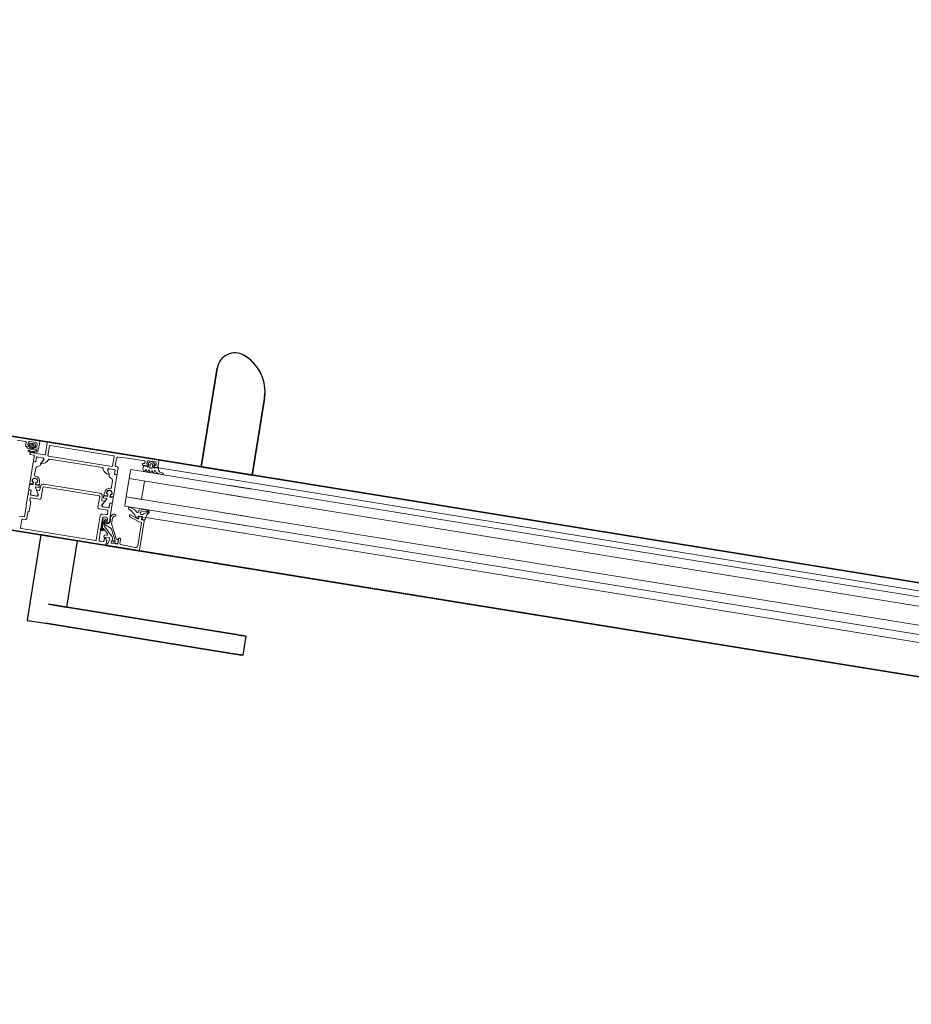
# Model space of a CAD drawing. Header units: centimetres. Extents: x -3926 to 10306, y -31136 to 469.
# Tile 98 of 148: x 243 to 300, y -1672 to -1608. Entities that reach past the tile are written whole.
import ezdxf

# ---------------------------------------------------------------- set-up
doc = ezdxf.new("R2010")
doc.units = ezdxf.units.CM
doc.linetypes.add('Tiret', pattern=[0.25, 0.125, -0.125])
for name, color, linetype, lineweight in [('0-1', 7, 'Continuous', 5), ('A-DOOR-FRAM', 7, 'Continuous', 25), ('ANNOTATIONS-3', 7, 'Continuous', 18), ('COTGEN', 7, 'Continuous', 30), ('COTGEN-50', 7, 'Continuous', 30), ('PORTE', 7, 'Continuous', 25), ('PORTE-1', 7, 'Continuous', 18), ('PORTE-Cadre-meneau', 7, 'Continuous', 25), ('SOL', 7, 'Continuous', 25)]:
    doc.layers.add(name, color=color, linetype=linetype, lineweight=lineweight)
doc.layers.add('PORTE-5', color=5, linetype='Tiret', lineweight=25, true_color=0x0000ff)
doc.styles.add('Trebuchet MS_1', font='trebuc.ttf', dxfattribs={"height": 12})
doc.dimstyles.new('Cotes_linéaires', dxfattribs={"dimscale": 30.48, "dimtxt": 12.371411, "dimasz": 0.520833, "dimexe": 0.328084, "dimexo": 0, "dimgap": 0.246063, "dimtad": 1, "dimlfac": 0.01, "dimrnd": 0.01, "dimzin": 0, "dimdsep": 46, "dimtxsty": 'Trebuchet MS_1', "dimblk1": 'OBLIQUE', "dimblk2": 'OBLIQUE', "dimsah": 1, "dimcen": 0.09, "dimazin": 0, "dimtfac": 1, "dimtdec": 4, "dimtix": 1, "dimtmove": 0, "dimatfit": 3, "dimfxl": 1, "dimtvp": 1, "dimtfill": 1, "dimtolj": 1, "dimtzin": 0, "dimarcsym": 2})

# ---------------------------------------------------------------- blocks, each defined once
blk = doc.blocks.new('51_2V_PV_MV_XX_XX - Type 1-413066-2021_015_1113_DCE_1_100_N0_cloison')
at = {"layer": 'A-DOOR-FRAM'}
for p, q in [((1.334, 9.4), (3.534, 9.4)), ((3.534, 9.4), (10.834, 9.4)), ((8.334, 3.4), (1.034, 3.4)), ((18.634, 3.4), (8.834, 3.4))]:
    blk.add_line(p, q, dxfattribs=at)
at = {"layer": 'ANNOTATIONS-3'}
for p, q in [((-100.17, 9.4), (100.17, 9.4)), ((1.38, 9.4), (-5.174, 9.4)), ((1.33, 9.35), (1.33, 7.45)), ((1.48, 7.6), (1.48, 9.094)), ((1.636, 9.243), (2.602, 9.202)), ((2.65, 9.152), (2.65, 8.869)), ((2.83, 9.2), (3.183, 9.2)), ((3.1, 9.106), (2.867, 9.178)), ((3.349, 8.307), (2.984, 9.023)), ((3.007, 9.051), (3.079, 9.029)), ((3.231, 9.137), (3.179, 8.943)), ((3.349, 9.001), (3.42, 9.263)), ((3.93, 9.2), (3.8, 9.2)), ((4.03, 8.5), (4.03, 9.1)), ((4.2, 9.15), (4.2, 7.58)), ((9.11, 9.2), (4.25, 9.2)), ((9.16, 8.64), (9.16, 9.15)), ((3.218, 8.798), (3.781, 8.235)), ((3.728, 8.9), (3.455, 8.876)), ((3.846, 8.354), (3.548, 8.652)), ((3.579, 8.737), (3.704, 8.747)), ((3.75, 8.797), (3.75, 8.88)), ((3.878, 8.48), (3.835, 8.437)), ((3.863, 8.409), (3.907, 8.453)), ((3.913, 8.396), (3.875, 8.354)), ((3.93, 8.06), (3.93, 8.389)), ((3.957, 8.427), (3.957, 8.068)), ((3.997, 7.82), (3.997, 8.43)), ((4.03, 7.7), (4.03, 8.4)), ((8.96, 8.59), (9.11, 8.59)), ((3.741, 8.114), (3.436, 8.225)), ((3.507, 7.68), (3.507, 7.867)), ((3.55, 6.97), (3.55, 7.85)), ((3.807, 7.875), (3.807, 8.02)), ((3.84, 8.093), (3.84, 7.877)), ((3.89, 7.877), (3.89, 7.982)), ((3.917, 7.99), (3.917, 7.875)), ((9.03, 7.65), (9.03, 6.97)), ((-3.67, 7.2), (-80.17, 7.2)), ((1.413, 7.2), (-5.174, 7.2)), ((1.298, 7.349), (1.267, 7.214)), ((1.478, 7.342), (1.334, 7.372)), ((1.38, 7.4), (1.48, 7.4)), ((1.488, 7.221), (1.501, 7.308)), ((1.514, 7.056), (1.603, 7.056)), ((1.737, 7.186), (1.518, 7.186)), ((1.681, 7.55), (1.53, 7.55)), ((1.53, 7.35), (1.53, 7.25)), ((1.58, 7.2), (1.68, 7.2)), ((2.297, 7.329), (1.698, 7.547)), ((1.73, 7.25), (1.73, 7.326)), ((1.767, 7.306), (1.767, 7.216)), ((1.797, 7.373), (2.263, 7.203)), ((2.33, 7.25), (2.33, 7.282)), ((3.75, 7.38), (3.75, 7.19)), ((3.8, 7.6), (3.93, 7.6)), ((4.05, 7.43), (3.8, 7.43)), ((3.8, 7.14), (4.33, 7.14)), ((4.43, 7.04), (4.43, 6.35)), ((8.15, 6.35), (8.15, 7.04)), ((8.25, 7.14), (8.81, 7.14)), ((-3.67, 6.696), (-80.17, 6.696)), ((3.55, 6.682), (3.55, 6.87)), ((3.55, 6.313), (3.55, 6.601)), ((3.57, 6.897), (3.57, 6.943)), ((3.678, 6.652), (3.58, 6.652)), ((3.6, 6.651), (3.681, 6.651)), ((3.711, 6.681), (3.711, 6.919)), ((3.761, 6.969), (4.09, 6.969)), ((4.178, 6.821), (3.949, 6.425)), ((3.967, 6.395), (4.158, 6.395)), ((4.21, 6.59), (4.073, 6.59)), ((4.18, 6.373), (4.18, 6.287)), ((4.26, 6.33), (4.26, 6.54)), ((8.32, 6.54), (8.32, 6.33)), ((8.507, 6.59), (8.37, 6.59)), ((8.4, 6.373), (8.4, 6.287)), ((8.402, 6.821), (8.631, 6.425)), ((8.613, 6.395), (8.422, 6.395)), ((8.819, 6.969), (8.49, 6.969)), ((8.869, 6.681), (8.869, 6.919)), ((8.98, 6.651), (8.899, 6.651)), ((9, 6.652), (8.902, 6.652)), ((9.01, 6.943), (9.01, 6.897)), ((9.03, 6.87), (9.03, 6.682)), ((9.03, 6.313), (9.03, 6.601)), ((-3.67, 6.097), (-80.17, 6.097)), ((3.75, 6.275), (3.57, 6.291)), ((4.158, 6.265), (3.952, 6.265)), ((3.969, 6.225), (4.158, 6.225)), ((4.18, 6.203), (4.18, 6.117)), ((8.12, 6.13), (4.46, 6.13)), ((4.48, 6.3), (8.1, 6.3)), ((8.4, 6.203), (8.4, 6.117)), ((8.422, 6.265), (8.628, 6.265)), ((8.611, 6.225), (8.422, 6.225)), ((8.83, 6.275), (9.01, 6.291)), ((3.77, 5.63), (3.77, 5.189)), ((3.82, 5.102), (3.99, 5.004)), ((8.76, 5.102), (8.59, 5.004)), ((8.81, 5.63), (8.81, 5.189)), ((-3.67, 4.897), (-80.17, 4.897)), ((3.55, 4.57), (3.55, 4.758)), ((3.57, 4.497), (3.57, 4.543)), ((3.58, 4.788), (3.678, 4.788)), ((3.68, 4.789), (3.6, 4.789)), ((3.71, 4.521), (3.71, 4.759)), ((4.09, 4.471), (3.76, 4.471)), ((4.55, 4.47), (8.03, 4.47)), ((8.08, 4.52), (8.096, 4.565)), ((8.49, 4.471), (8.82, 4.471)), ((8.87, 4.521), (8.87, 4.759)), ((8.9, 4.789), (8.98, 4.789)), ((8.902, 4.788), (9, 4.788)), ((9.01, 4.543), (9.01, 4.497)), ((9.03, 4.758), (9.03, 4.57)), ((9.03, 4.47), (9.03, 4.43)), ((-3.67, 4.296), (-80.17, 4.296)), ((-3.67, 3.9), (-80.17, 3.9)), ((0.963, 3.9), (-5.174, 3.9)), ((0.89, 4.28), (0.651, 4.28)), ((0.651, 4.195), (0.759, 4.182)), ((0.957, 3.976), (0.965, 3.88)), ((1.03, 3.45), (1.03, 3.85)), ((1.128, 4.137), (1.067, 4.202)), ((1.08, 3.9), (1.21, 3.9)), ((1.215, 4.252), (1.215, 4.17)), ((1.32, 4.18), (1.289, 4.26)), ((1.295, 3.93), (1.295, 3.799)), ((1.375, 3.77), (1.375, 3.96)), ((1.42, 4.26), (1.389, 4.18)), ((1.425, 4.01), (1.485, 4.01)), ((1.52, 4.18), (1.489, 4.26)), ((1.535, 3.96), (1.535, 3.77)), ((1.62, 4.26), (1.589, 4.18)), ((1.615, 3.799), (1.615, 3.93)), ((1.72, 4.18), (1.689, 4.26)), ((1.715, 3.93), (1.925, 3.93)), ((1.82, 4.26), (1.789, 4.18)), ((3.97, 4.3), (8.11, 4.3)), ((8.16, 4.25), (8.16, 3.65)), ((8.33, 4.2), (8.33, 3.45)), ((9.28, 4.25), (8.38, 4.25)), ((8.83, 3.45), (8.83, 3.85)), ((8.837, 4.022), (8.837, 3.922)), ((8.856, 3.901), (9.071, 3.901)), ((8.88, 3.9), (9.01, 3.9)), ((9.08, 4.38), (9.28, 4.38)), ((9.091, 3.881), (9.091, 3.785)), ((9.201, 3.822), (9.321, 3.822)), ((9.33, 4.33), (9.33, 4.3)), ((9.432, 3.786), (9.432, 3.881)), ((9.452, 3.901), (9.609, 3.901)), ((9.51, 3.9), (9.64, 3.9)), ((9.69, 3.85), (9.69, 3.65)), ((100.17, 3.4), (-100.17, 3.4)), ((1.08, 3.4), (-5.174, 3.4)), ((8.28, 3.4), (1.08, 3.4)), ((1.233, 3.719), (1.337, 3.615)), ((1.26, 3.55), (1.66, 3.55)), ((1.373, 3.6), (1.537, 3.6)), ((1.485, 3.72), (1.425, 3.72)), ((1.572, 3.615), (1.676, 3.719)), ((1.89, 3.73), (1.89, 3.65)), ((1.99, 3.78), (1.94, 3.78)), ((18.58, 3.4), (8.88, 3.4)), ((9.049, 3.734), (9.096, 3.662)), ((9.06, 3.55), (9.46, 3.55)), ((9.113, 3.652), (9.409, 3.652)), ((9.171, 3.722), (9.171, 3.792)), ((9.351, 3.792), (9.351, 3.722)), ((9.427, 3.663), (9.466, 3.737)), ((9.74, 3.6), (10.28, 3.6))]:
    blk.add_line(p, q, dxfattribs=at)
at = {"layer": 'ANNOTATIONS-3', "flags": 128}
for points in [[(3.468, 9.3), (3.48, 9.3), (3.48, 9.4), (1.38, 9.4)], [(2.803, 8.847), (2.84, 8.91), (2.78, 8.91), (2.78, 9.15)], [(2.801, 9.132), (2.812, 8.927), (2.92, 8.924), (3.387, 7.96), (3.387, 7.604)], [(3.7, 9.1), (3.7, 8.95), (3.64, 8.95), (3.53, 9.06), (3.53, 9.4), (10.78, 9.4)], [(8.86, 7.19), (8.86, 7.32), (8.78, 7.4), (8.78, 8), (8.86, 8.08), (8.86, 8.49)], [(9.28, 8.42), (9.03, 8.42), (9.03, 7.75)], [(3.581, 7.964), (3.727, 7.99), (3.727, 7.869)], [(3.65, 7.95), (3.7, 7.95), (3.7, 7.7)], [(-5.195, 6.696), (2.73, 6.696), (2.73, 6.097), (-5.195, 6.097)], [(1.631, 6.902), (1.365, 6.799), (1.234, 6.787)], [(4.15, 6.97), (3.72, 6.97), (3.708, 6.682)], [(4.061, 6.61), (4.2, 6.85), (4.2, 6.92)], [(8.38, 6.92), (8.38, 6.85), (8.519, 6.61)], [(8.872, 6.682), (8.872, 6.958), (8.43, 6.97)], [(1.73, 4.897), (1.73, 6.095), (2.73, 6.095), (2.73, 4.897)], [(3.55, 4.839), (3.55, 6.205), (3.553, 6.215), (3.56, 6.222), (3.57, 6.225), (3.731, 6.225)], [(3.691, 6.095), (3.714, 6.095), (3.748, 6.095)], [(3.753, 6.205), (3.77, 6.117), (3.77, 6.253)], [(3.93, 6.243), (3.93, 6.117), (3.947, 6.205)], [(3.952, 6.095), (3.986, 6.095), (4.009, 6.095)], [(4.158, 6.095), (4.15, 6.095), (4.15, 6.01)], [(8.422, 6.095), (8.43, 6.095), (8.43, 6.01)], [(8.628, 6.095), (8.595, 6.095), (8.571, 6.095)], [(8.65, 6.243), (8.65, 6.117), (8.633, 6.205)], [(8.827, 6.205), (8.81, 6.117), (8.81, 6.253)], [(8.889, 6.095), (8.866, 6.095), (8.832, 6.095)], [(9.03, 4.839), (9.03, 6.205), (9.027, 6.215), (9.02, 6.222), (9.01, 6.225), (8.849, 6.225)], [(-5.195, 4.897), (2.73, 4.897), (2.73, 4.296), (-5.195, 4.296)], [(1.94, 3.6), (3.05, 3.6), (3.657, 3.643), (3.704, 3.659), (3.738, 3.695), (3.75, 3.743), (3.75, 4.22), (3.743, 4.245), (3.725, 4.263), (3.7, 4.27), (3.6, 4.27), (3.575, 4.277), (3.557, 4.295), (3.55, 4.32), (3.55, 4.47)], [(3.708, 4.758), (3.708, 4.482), (4.15, 4.47)], [(4.04, 4.918), (4.04, 4.864), (4.177, 4.621)], [(4.2, 4.52), (4.2, 4.59), (4.061, 4.83)], [(4.103, 4.847), (4.073, 4.85), (4.077, 4.849)], [(4.463, 4.604), (4.484, 4.565), (4.5, 4.52)], [(8.519, 4.83), (8.38, 4.59), (8.38, 4.52)], [(8.54, 4.918), (8.54, 4.864), (8.403, 4.621)], [(8.43, 4.47), (8.86, 4.47), (8.872, 4.758)], [(8.477, 4.847), (8.503, 4.849), (8.507, 4.85)], [(1.005, 3.84), (1.005, 3.93), (1.195, 3.93)], [(1.26, 3.85), (1.26, 3.8), (1.16, 3.8), (1.16, 3.65)], [(1.76, 3.65), (1.76, 3.8), (1.66, 3.8), (1.66, 3.85)], [(1.71, 3.9), (1.99, 3.9), (2.009, 3.896), (2.025, 3.885), (2.036, 3.869), (2.04, 3.85), (2.04, 3.83)], [(1.955, 3.96), (1.955, 4.16), (1.889, 4.26)], [(8.11, 3.6), (3.97, 3.6), (3.945, 3.607), (3.927, 3.625), (3.92, 3.65), (3.92, 4.25)], [(9.06, 3.85), (9.06, 3.8), (8.96, 3.8), (8.96, 3.65)], [(9.174, 3.876), (9.121, 3.901), (9.133, 3.949)], [(9.308, 3.889), (9.261, 3.974), (9.213, 3.889)], [(9.389, 3.936), (9.402, 3.901), (9.347, 3.876)], [(9.56, 3.65), (9.56, 3.8), (9.46, 3.8), (9.46, 3.85)]]:
    blk.add_lwpolyline(points, dxfattribs=at)
at = {"layer": 'ANNOTATIONS-3'}
blk.add_circle((9.261, 3.694), 0.0198, dxfattribs=at)
for centre, radius, start, end in [((1.38, 9.35), 0.05, 90.00031, 179.99978), ((1.63, 9.093), 0.15, 87.54422, 179.98616), ((2.6, 9.152), 0.0499, 359.97285, 87.68413), ((2.83, 9.15), 0.05, 89.99988, 180.00032), ((2.851, 9.13), 0.0503, 72.08039, 177.28881), ((3.001, 9.032), 0.02, 73.02519, 207.04947), ((3.093, 9.067), 0.0402, 249.31803, 80.60215), ((3.324, 8.904), 0.15, 165.0002, 225.00079), ((3.183, 9.15), 0.05, 345.0007, 89.99714), ((3.446, 8.975), 0.1, 164.99983, 275.00009), ((3.468, 9.25), 0.05, 90, 164.89129), ((3.8, 9.1), 0.1, 90.00148, 179.99852), ((3.93, 9.1), 0.1, 0.00315, 89.99685), ((4.25, 9.15), 0.05, 89.9965, 180.00699), ((9.11, 9.15), 0.05, 359.99825, 89.99825), ((2.73, 8.881), 0.0809, 188.81938, 334.9031), ((3.487, 8.366), 0.15, 202.90552, 249.99743), ((3.583, 8.687), 0.05, 94.99862, 225.00005), ((3.7, 8.797), 0.05, 274.99977, 359.99983), ((3.73, 8.88), 0.02, 360, 95.05338), ((3.849, 8.423), 0.02, 135.01055, 314.98945), ((3.86, 8.368), 0.02, 225.05428, 317.85595), ((3.927, 8.43), 0.07, 0, 135.06081), ((3.927, 8.431), 0.03, 353.07699, 131.53338), ((3.92, 8.389), 0.01, 0, 137.85595), ((3.978, 8.45), 0.0725, 316.39738, 43.60785), ((8.96, 8.49), 0.1, 89.99933, 179.99979), ((9.11, 8.64), 0.05, 269.99882, 0.00118), ((9.28, 8.47), 0.05, 270.00094, 359.99906), ((3.607, 7.867), 0.1, 105.00004, 179.99995), ((3.556, 7.684), 0.0488, 185.03688, 232.47666), ((3.488, 7.614), 0.0491, 353.42048, 39.90141), ((3.65, 7.85), 0.1, 89.99913, 180), ((3.8, 7.7), 0.1, 180.00501, 269.99499), ((3.878, 7.87), 0.151, 180.28527, 277.17987), ((3.707, 8.02), 0.0999, 359.99077, 70.04824), ((3.64, 8.093), 0.2, 360, 45), ((3.862, 7.875), 0.055, 180, 0), ((3.865, 7.875), 0.025, 176.4446, 3.5554), ((3.955, 7.982), 0.065, 125.6649, 180.00001), ((3.897, 7.82), 0.1, 270.0044, 359.99561), ((3.899, 8.06), 0.0309, 305.6649, 360), ((3.964, 7.995), 0.0475, 119.45685, 186.0222), ((3.93, 7.7), 0.1, 270.00337, 359.99663), ((3.907, 8.073), 0.05, 312.34424, 354.71615), ((9.083, 7.7), 0.0725, 136.39808, 223.60105), ((0.765, 7.265), 0.504, 316.72088, 354.22395), ((1.148, 7.266), 0.386, 280.79146, 321.61445), ((1.327, 7.343), 0.03, 78.21731, 167.12165), ((1.38, 7.45), 0.05, 180.00067, 269.99911), ((1.514, 6.976), 0.08, 90, 141.61445), ((1.472, 7.313), 0.03, 351.33123, 78.21731), ((1.53, 7.6), 0.05, 180.00085, 269.99915), ((1.48, 7.35), 0.05, 359.99978, 90.00022), ((1.518, 7.216), 0.03, 171.33123, 270), ((1.58, 7.25), 0.05, 180.00048, 269.9993), ((1.603, 6.976), 0.08, 291.13267, 90), ((1.68, 7.25), 0.05, 270.00089, 359.99911), ((1.681, 7.5), 0.05, 69.98975, 90), ((1.78, 7.326), 0.05, 70.0616, 179.95715), ((1.737, 7.216), 0.03, 270, 0), ((1.817, 7.306), 0.05, 35.47446, 180), ((3.08, 8.205), 1.5, 215.47446, 244.6899), ((2.28, 7.25), 0.05, 250.04173, 359.97599), ((2.28, 7.282), 0.05, 0, 69.98975), ((3.252, 7.37), 0.06, 104.25186, 273.28676), ((3.188, 7.622), 0.2, 284.25186, 354.70397), ((3.238, 7.608), 0.299, 273.28676, 0), ((3.8, 7.38), 0.05, 90, 180), ((3.8, 7.19), 0.05, 180, 270), ((4.05, 7.58), 0.15, 270, 0), ((4.33, 7.04), 0.1, 0.00017, 90), ((8.25, 7.04), 0.1, 89.99988, 180.00012), ((8.81, 7.19), 0.05, 270, 360), ((1.22, 6.837), 0.12, 136.72088, 264.45903), ((1.23, 6.837), 0.05, 100.79146, 274.96607), ((1.307, 7.737), 1.024, 264.45903, 295.02095), ((1.698, 6.9), 0.1, 295.02095, 4.50271), ((1.858, 6.912), 0.06, 46.3963, 184.50271), ((2.515, 7.603), 0.894, 226.3963, 262.56839), ((2.408, 6.786), 0.07, 263, 64.6899), ((3.542, 6.943), 0.0279, 358.83541, 73.58012), ((3.542, 6.897), 0.0279, 286.42459, 1.16287), ((3.58, 6.682), 0.03, 180, 270), ((3.6, 6.601), 0.05, 90, 180), ((3.678, 6.682), 0.03, 270, 0), ((3.681, 6.681), 0.03, 270, 0.00676), ((3.72, 6.958), 0.012, 90, 180), ((3.761, 6.919), 0.05, 90.00005, 180.00676), ((3.967, 6.415), 0.02, 150.03613, 269.99995), ((4.074, 6.604), 0.0139, 155.9425, 266.60387), ((4.09, 6.869), 0.1, 330.99892, 90.00005), ((4.15, 6.92), 0.05, 359.99825, 90.00699), ((4.158, 6.373), 0.022, 360, 89.99995), ((4.21, 6.54), 0.05, 0, 90), ((8.37, 6.54), 0.05, 90, 180), ((8.43, 6.92), 0.05, 89.99882, 180.00118), ((8.49, 6.869), 0.1, 89.99995, 209.00108), ((8.422, 6.373), 0.022, 90.00005, 180), ((8.506, 6.604), 0.0139, 273.39026, 24.06338), ((8.613, 6.415), 0.02, 270.00005, 29.96387), ((8.819, 6.919), 0.05, 359.99324, 89.99995), ((8.86, 6.958), 0.012, 360, 90), ((8.899, 6.681), 0.03, 179.99324, 270), ((8.902, 6.682), 0.03, 180, 270), ((8.98, 6.601), 0.05, 0, 90), ((9, 6.682), 0.03, 270, 360), ((9.038, 6.943), 0.0279, 106.41988, 181.16459), ((9.038, 6.897), 0.0279, 178.83713, 253.57541), ((3.572, 6.313), 0.022, 180, 265), ((3.85, 6.01), 0.18, 151.90858, 27.91281), ((3.85, 6.012), 0.159, 148.40219, 31.59816), ((3.727, 6.128), 0.033, 270, 4.99997), ((3.731, 6.203), 0.022, 4.99997, 90), ((3.748, 6.117), 0.022, 269.99975, 360), ((3.748, 6.253), 0.022, 360, 85), ((3.85, 6.01), 0.3, 270, 360), ((3.952, 6.243), 0.022, 90.00008, 180), ((3.952, 6.117), 0.022, 180, 270), ((3.973, 6.128), 0.033, 175.00003, 270), ((3.969, 6.203), 0.022, 90, 175.00003), ((4.158, 6.287), 0.022, 270.00008, 0), ((4.158, 6.203), 0.022, 0, 90), ((4.158, 6.117), 0.022, 270, 0), ((4.46, 6.33), 0.2, 180, 270), ((4.48, 6.35), 0.05, 180.00473, 269.99877), ((8.1, 6.35), 0.05, 270.00123, 359.99527), ((8.12, 6.33), 0.2, 270, 360), ((8.422, 6.287), 0.022, 180, 269.99992), ((8.422, 6.203), 0.022, 90, 180), ((8.422, 6.117), 0.022, 180, 270), ((8.73, 6.01), 0.3, 180, 270), ((8.73, 6.01), 0.18, 152.08719, 28.09142), ((8.73, 6.012), 0.159, 148.40184, 31.59781), ((8.607, 6.128), 0.033, 270, 4.99997), ((8.611, 6.203), 0.022, 4.99997, 90), ((8.628, 6.243), 0.022, 360, 89.99992), ((8.628, 6.117), 0.022, 270, 360), ((8.832, 6.253), 0.022, 95, 180), ((8.832, 6.117), 0.022, 180, 270.00025), ((8.853, 6.128), 0.033, 175.00003, 270), ((8.849, 6.203), 0.022, 90, 175.00003), ((9.008, 6.313), 0.022, 275, 0), ((3.85, 5.63), 0.08, 90, 180.00005), ((3.87, 5.189), 0.1, 180.00005, 240.00473), ((8.73, 5.63), 0.08, 359.99995, 90), ((8.71, 5.189), 0.1, 299.99527, 359.99995), ((3.6, 4.839), 0.05, 180.00032, 269.99942), ((3.58, 4.758), 0.03, 90, 180), ((3.542, 4.543), 0.0279, 358.83713, 73.57541), ((3.542, 4.497), 0.0279, 286.41988, 1.16459), ((3.678, 4.758), 0.03, 0, 90), ((3.68, 4.759), 0.03, 359.99982, 90.00095), ((3.72, 4.482), 0.012, 180, 270), ((3.76, 4.521), 0.05, 180.00058, 270), ((3.94, 4.918), 0.1, 360, 60.00473), ((4.06, 4.864), 0.02, 180, 209.92006), ((4.074, 4.836), 0.0139, 93.39026, 204.06338), ((4.09, 4.571), 0.1, 270, 29.92006), ((4.031, 4.352), 0.5, 30.28683, 81.71281), ((4.15, 4.52), 0.05, 269.99882, 0.00118), ((4.55, 4.52), 0.05, 180, 270.0035), ((8.03, 4.52), 0.05, 269.99773, 359.99877), ((8.549, 4.352), 0.5, 98.28608, 154.85705), ((8.43, 4.52), 0.05, 179.99882, 270.00118), ((8.49, 4.571), 0.1, 150.07994, 270), ((8.506, 4.836), 0.0139, 335.93662, 86.60974), ((8.52, 4.864), 0.02, 330.07994, 360), ((8.64, 4.918), 0.1, 119.99527, 180), ((8.82, 4.521), 0.05, 270, 359.99942), ((8.86, 4.482), 0.012, 270, 0), ((8.9, 4.759), 0.03, 89.99905, 180.00018), ((8.902, 4.758), 0.03, 90, 180), ((8.98, 4.839), 0.05, 270.00058, 359.99968), ((9, 4.758), 0.03, 360, 90), ((9.038, 4.543), 0.0279, 106.42459, 181.16287), ((9.038, 4.497), 0.0279, 178.83541, 253.58012), ((0.651, 4.237), 0.0426, 90.20371, 270.87281), ((0.733, 3.958), 0.225, 4.59885, 83.27825), ((0.89, 4.04), 0.24, 42.67354, 90), ((1.005, 3.88), 0.0399, 179.9047, 270.0953), ((1.08, 3.85), 0.05, 89.99301, 180.0035), ((1.165, 4.17), 0.05, 222.03794, 359.94218), ((1.245, 3.93), 0.05, 0.05663, 179.94337), ((1.21, 3.85), 0.05, 359.99213, 90.0035), ((1.254, 4.239), 0.0414, 31.04309, 161.17435), ((1.355, 4.2), 0.0401, 210.10047, 330.0256), ((1.425, 3.96), 0.05, 90.01634, 179.98366), ((1.455, 4.24), 0.0401, 29.97767, 149.89626), ((1.485, 3.96), 0.05, 359.99969, 90.00031), ((1.555, 4.2), 0.0401, 210.10047, 330.0256), ((1.665, 3.93), 0.05, 0.05659, 179.94341), ((1.655, 4.24), 0.0401, 29.97767, 149.89626), ((1.71, 3.85), 0.05, 90.00035, 179.99965), ((1.755, 4.2), 0.0401, 210.10003, 330.02605), ((1.855, 4.24), 0.0401, 29.97772, 149.8962), ((1.925, 3.96), 0.0299, 269.76963, 0.23037), ((1.99, 3.83), 0.05, 269.99301, 0.00175), ((3.97, 4.25), 0.05, 90, 180), ((8.11, 4.25), 0.05, 0.00699, 89.98776), ((8.38, 4.2), 0.05, 89.9965, 180.00787), ((8.88, 3.85), 0.05, 90.00031, 179.99969), ((9.053, 4.005), 0.217, 144.57992, 175.49714), ((8.856, 3.921), 0.0198, 178.95061, 269.89982), ((9.219, 3.636), 0.602, 65.97364, 124.65021), ((8.967, 4.049), 0.0381, 114.28339, 275.95186), ((9.227, 3.678), 0.491, 64.84349, 124.20657), ((9.233, 3.046), 1, 72.35259, 105.19484), ((9.01, 3.85), 0.05, 359.99915, 90.00085), ((9.08, 4.43), 0.05, 179.99825, 270), ((9.071, 3.882), 0.0198, 359.35583, 90.06862), ((9.162, 3.942), 0.03, 94.32752, 166.25102), ((9.232, 3.01), 0.965, 83.11136, 94.32752), ((9.201, 3.792), 0.03, 89.99981, 179.99943), ((9.187, 3.903), 0.03, 244.74609, 330.73672), ((9.28, 4.33), 0.05, 0.01224, 89.99301), ((9.28, 4.3), 0.05, 270.0035, 359.9965), ((9.335, 3.904), 0.03, 209.26328, 294.61526), ((9.321, 3.792), 0.03, 359.99885, 89.99981), ((9.342, 3.918), 0.05, 20.32632, 83.11136), ((9.452, 3.881), 0.0198, 89.70035, 180.58455), ((9.451, 4.153), 0.0351, 244.26692, 67.49254), ((9.51, 3.85), 0.05, 90.00631, 179.99369), ((9.508, 3.902), 0.101, 359.61173, 74.12922), ((9.64, 3.85), 0.05, 359.9994, 90.00148), ((1.08, 3.45), 0.05, 179.99882, 270.00118), ((1.26, 3.65), 0.1, 179.99956, 270.00087), ((1.255, 3.74), 0.03, 80.26035, 224.8904), ((1.265, 3.799), 0.03, 260.26035, 0), ((1.373, 3.65), 0.05, 225.00011, 270), ((1.425, 3.77), 0.05, 180.02048, 269.97952), ((1.485, 3.77), 0.05, 270.01964, 359.98036), ((1.537, 3.65), 0.05, 270, 314.99989), ((1.645, 3.799), 0.03, 180, 279.73797), ((1.655, 3.74), 0.03, 315.11132, 99.73797), ((1.66, 3.65), 0.1, 270, 0.00044), ((1.94, 3.73), 0.05, 89.99825, 179.99913), ((1.94, 3.65), 0.05, 179.9965, 270.00699), ((8.11, 3.65), 0.05, 270.00181, 359.99819), ((8.28, 3.45), 0.05, 270.0035, 359.9965), ((8.88, 3.45), 0.05, 179.9994, 270.00148), ((9.06, 3.65), 0.1, 180.00247, 269.99753), ((9.067, 3.745), 0.0204, 78.57017, 210.46005), ((9.071, 3.784), 0.0199, 270.02761, 0.2616), ((9.113, 3.671), 0.0194, 209.71985, 270.64407), ((9.261, 3.476), 0.262, 69.91551, 110.08449), ((9.409, 3.671), 0.0195, 268.63945, 334.2271), ((9.452, 3.786), 0.0203, 180.46853, 269.2437), ((9.448, 3.746), 0.0202, 333.80108, 79.32903), ((9.46, 3.65), 0.1, 269.99822, 0.00178), ((9.74, 3.65), 0.05, 179.99852, 270.00148)]:
    blk.add_arc(centre, radius, start, end, dxfattribs=at)
at = {"layer": 'PORTE'}
for p, q in [((-6.373, 15), (-6.373, 13.75)), ((6.584, 15), (-5.582, 15)), ((-5.582, 15), (6.584, 15)), ((7.783, 15), (6.584, 15)), ((7.742, 15), (6.584, 15)), ((7.783, 13.75), (7.783, 15)), ((6.584, 13.75), (-5.582, 13.75)), ((-5.582, 13.75), (6.584, 13.75)), ((5.385, 13.75), (5.385, 9.4)), ((6.584, 13.75), (5.426, 13.75)), ((6.584, 13.75), (5.426, 13.75)), ((7.783, 9.4), (7.783, 13.75)), ((5.426, 9.4), (6.584, 9.4)), ((5.426, 9.4), (6.584, 9.4)), ((6.584, 9.4), (7.742, 9.4)), ((6.584, 9.4), (7.742, 9.4)), ((-5.083, 3.4), (-1.749, 3.4)), ((-5.083, -1.616), (-5.083, 3.4)), ((-5.083, 3.4), (-5.083, -1.616)), ((-1.749, 3.4), (-5.083, 3.4)), ((-5.083, 3), (-5.083, 3.4)), ((-5.083, 3.4), (-1.749, 3.4)), ((-1.749, 3.4), (-5.083, 3.4)), ((-5.083, 3.4), (-5.083, 3)), ((-1.749, 3.4), (-5.083, 3.4)), ((-5.083, 3.4), (-5.083, 3)), ((-5.083, 3), (-5.083, 3.4)), ((-5.083, 3.4), (-1.749, 3.4)), ((-5.083, 3.4), (-5.083, -1.616)), ((-1.749, 3.4), (-5.083, 3.4)), ((-5.083, 3.4), (-1.749, 3.4)), ((-5.083, -1.616), (-5.083, 3.4)), ((-1.749, 3.4), (-1.749, -3.073)), ((-1.749, -3.073), (-1.749, 3.4)), ((-1.749, 3.4), (-1.749, 3)), ((-1.749, 3), (-1.749, 3.4)), ((-1.749, 3), (-1.749, 3.4)), ((-1.749, 3.4), (-1.749, 3)), ((-1.749, -3.073), (-1.749, 3.4)), ((-1.749, 3.4), (-1.749, -3.073)), ((-5.079, -1.689), (-5.06, -1.874)), ((-5.06, -1.874), (-5.079, -1.689))]:
    blk.add_line(p, q, dxfattribs=at)
at = {"layer": 'PORTE', "flags": 128}
for points in [[(-6.373, 15), (-6.358, 15), (-6.313, 15), (-6.24, 15), (-6.141, 15), (-6.021, 15), (-5.885, 15), (-5.736, 15), (-5.582, 15)], [(-5.582, 15), (-5.736, 15), (-5.885, 15), (-6.021, 15), (-6.141, 15), (-6.24, 15), (-6.313, 15)], [(-5.582, 13.75), (-5.736, 13.75), (-5.885, 13.75), (-6.021, 13.75), (-6.141, 13.75), (-6.24, 13.75), (-6.313, 13.75), (-6.358, 13.75), (-6.373, 13.75)], [(-6.313, 13.75), (-6.24, 13.75), (-6.141, 13.75), (-6.021, 13.75), (-5.885, 13.75), (-5.736, 13.75), (-5.582, 13.75)]]:
    blk.add_lwpolyline(points, dxfattribs=at)
at = {"layer": 'PORTE'}
for centre, radius, start, end in [((-2.365, -1.616), 2.718, 180, 249.4572), ((-2.365, -1.616), 2.718, 180, 249.4572), ((-2.365, -1.616), 2.718, 185.53297, 249.4572), ((-2.365, -1.616), 2.718, 185.53297, 249.4572), ((-2.911, -3.073), 1.162, 249.4572, 0), ((-2.911, -3.073), 1.162, 249.4572, 360), ((-2.911, -3.073), 1.162, 249.4572, 360), ((-2.911, -3.073), 1.162, 249.4572, 360)]:
    blk.add_arc(centre, radius, start, end, dxfattribs=at)
at = {"layer": 'PORTE-5'}
blk.add_arc((-97.266, 10.2), 107.096, 0, 90, dxfattribs=at)
at = {"layer": 'PORTE-Cadre-meneau'}
for p, q in [((10.834, 9.4), (-95.266, 9.4)), ((3.534, 9.4), (-87.966, 9.4)), ((-87.966, 9.4), (3.534, 9.4)), ((-85.766, 9.4), (1.334, 9.4)), ((-100.17, 3.4), (100.17, 3.4)), ((-93.27, 3.4), (93.27, 3.4)), ((-92.766, 3.4), (8.334, 3.4)), ((8.334, 3.4), (-92.766, 3.4)), ((-92.766, 3.4), (8.334, 3.4)), ((1.034, 3.4), (-85.466, 3.4)), ((8.834, 3.4), (92.766, 3.4)), ((8.834, 3.4), (92.766, 3.4)), ((8.834, 3.4), (92.766, 3.4))]:
    blk.add_line(p, q, dxfattribs=at)
blk = doc.blocks.new('B02_ARC_rvt-1-2021_015_1113_DCE_1_100_N0_cloison')
at = {"layer": 'SOL'}
for p, q in [((150.113, -1620.443), (418.376, -1663.818)), ((418.376, -1663.818), (150.113, -1620.443)), ((148.949, -1626.332), (417.799, -1669.803)), ((417.799, -1669.803), (148.949, -1626.332)), ((148.949, -1626.332), (417.799, -1669.803)), ((417.799, -1669.803), (148.949, -1626.332))]:
    blk.add_line(p, q, dxfattribs=at)
at = {"layer": 'PORTE-1', "rotation": 170.8152769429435}
blk.add_blockref('51_2V_PV_MV_XX_XX - Type 1-413066-2021_015_1113_DCE_1_100_N0_cloison', (253.322, -1633.686), dxfattribs=at)
blk = doc.blocks.new('DIMBLOCK41-2021_015_1113_DCE_1_100_N0_cloison')
at = {"layer": 'COTGEN-50'}
for p, q in [((-2323.017, -1117.449), (-2323.17, -1107.451)), ((-2323.017, -1117.449), (-2318.266, -1427.137)), ((1459.945, -1572.923), (1462.467, -1563.247)), ((1459.945, -1572.923), (1383.266, -1867.091)), ((1459.945, -1572.923), (1459.945, -1572.923))]:
    blk.add_line(p, q, dxfattribs=at)
at = {"layer": 'COTGEN-50', "lineweight": 70}
for p, q in [((-2323.017, -1117.449), (-2315.202, -1109.391)), ((-2323.017, -1117.449), (-2330.831, -1125.508)), ((1459.945, -1572.923), (1469.628, -1567.245)), ((1459.945, -1572.923), (1450.262, -1578.602))]:
    blk.add_line(p, q, dxfattribs=at)
at = {"layer": 'COTGEN-50'}
blk.add_arc((-2106.165, -15253.902), 14138.116, 75.3902665, 90.878841, dxfattribs=at)
blk.add_arc((-2106.165, -15253.902), 14138.116, 75.3902665, 90.878841, dxfattribs=at)
at = {"layer": 'COTGEN-50', "color": 0, "insert": (-438.267, -1191.476), "char_height": 12, "width": 60.13764, "attachment_point": 1, "rotation": 353.13455, "line_spacing_factor": 1.048425, "style": 'Trebuchet MS_1', "bg_fill": 3, "box_fill_scale": 1.25, "bg_fill_color": 256, "bg_fill_true_color": 13158600, "bg_fill_transparency": 0}
blk.add_mtext('15.49°', dxfattribs=at)
blk = doc.blocks.new('_Oblique')
at = {"color": 0, "linetype": 'ByBlock', "lineweight": -2}
blk.add_line((-0.5, -0.5), (0.5, 0.5), dxfattribs=at)

msp = doc.modelspace()

# ---------------------------------------------------------------- block references
at = {"layer": '0-1'}
msp.add_blockref('B02_ARC_rvt-1-2021_015_1113_DCE_1_100_N0_cloison', (0, 0), dxfattribs=at)

# ---------------------------------------------------------------- next in the draw order: dimensions: what is measured, and where the dimension line sits
at = {"layer": 'COTGEN'}
dim = msp.add_angular_dim_3p(base=(214.367, -1307.524), center=(-2106.165, -15253.902), p1=(1383.266, -1867.091), p2=(-2318.266, -1427.137), dimstyle='Cotes_linéaires', override={"dimpost": '<>', "dimfxl": 3727.586726}, dxfattribs=at)
dim.commit()
dim.dimension.update_dxf_attribs({"geometry": 'DIMBLOCK41-2021_015_1113_DCE_1_100_N0_cloison', "text_midpoint": (-414.493, -1203.634)})

doc.saveas('drawing.dxf')
